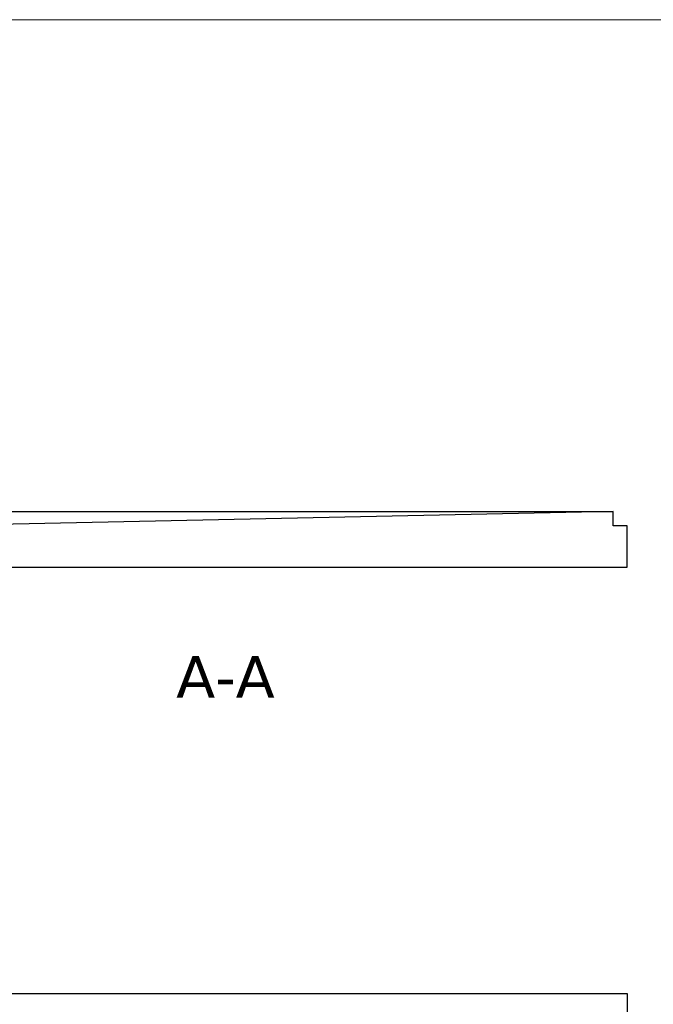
# Model space of a CAD drawing. Header units: millimetres. Extents: x -6858 to 6858, y -375 to 4365.
# Tile 95 of 97: x 1544 to 2116, y 3476 to 4365. Entities that reach past the tile are written whole.
import ezdxf

# ---------------------------------------------------------------- set-up
doc = ezdxf.new("R2010")
doc.units = ezdxf.units.MM
doc.header["$LTSCALE"] = 15
for name, color, linetype, lineweight in [('_Sichtbarkanten', 7, 'Continuous', 25), ('Rahmen (ISO)', 7, 'Continuous', 70), ('Symbol (ISO)', 7, 'Continuous', 25)]:
    doc.layers.add(name, color=color, linetype=linetype, lineweight=lineweight)
doc.styles.add('Freigabe (DIN)', font='verdana.ttf')

# ---------------------------------------------------------------- blocks, each defined once
blk = doc.blocks.new('Ränder wedi_Zeichnungsrahmen')
at = {"layer": 'Rahmen (ISO)', "color": 208, "lineweight": 18, "true_color": 0x400040}
blk.add_line((204, 291), (20, 291), dxfattribs=at)

msp = doc.modelspace()

# ---------------------------------------------------------------- linework, layer by layer
at = {"layer": '_Sichtbarkanten'}
for p, q in [((1191.15, 3920.84), (2080.15, 3920.84)), ((2080.15, 3920.84), (1361.35, 3905.85)), ((2080.15, 3908.14), (2080.15, 3920.84)), ((2092.85, 3908.14), (2080.15, 3908.14)), ((2092.85, 3870.84), (2092.85, 3908.14)), ((1401.35, 3870.84), (2092.85, 3870.84)), ((1178.45, 3485.77), (2092.85, 3485.77)), ((2092.85, 3485.77), (2092.85, 1961.77))]:
    msp.add_line(p, q, dxfattribs=at)

# ---------------------------------------------------------------- block references
at = {"xscale": 15, "yscale": 15, "zscale": 15}
msp.add_blockref('Ränder wedi_Zeichnungsrahmen', (0, 0), dxfattribs=at)

# ---------------------------------------------------------------- texts
at = {"layer": 'Symbol (ISO)', "insert": (1685.66, 3752.95), "char_height": 37.5, "attachment_point": 7, "style": 'Freigabe (DIN)'}
msp.add_mtext('A-A', dxfattribs=at)

doc.saveas('drawing.dxf')
